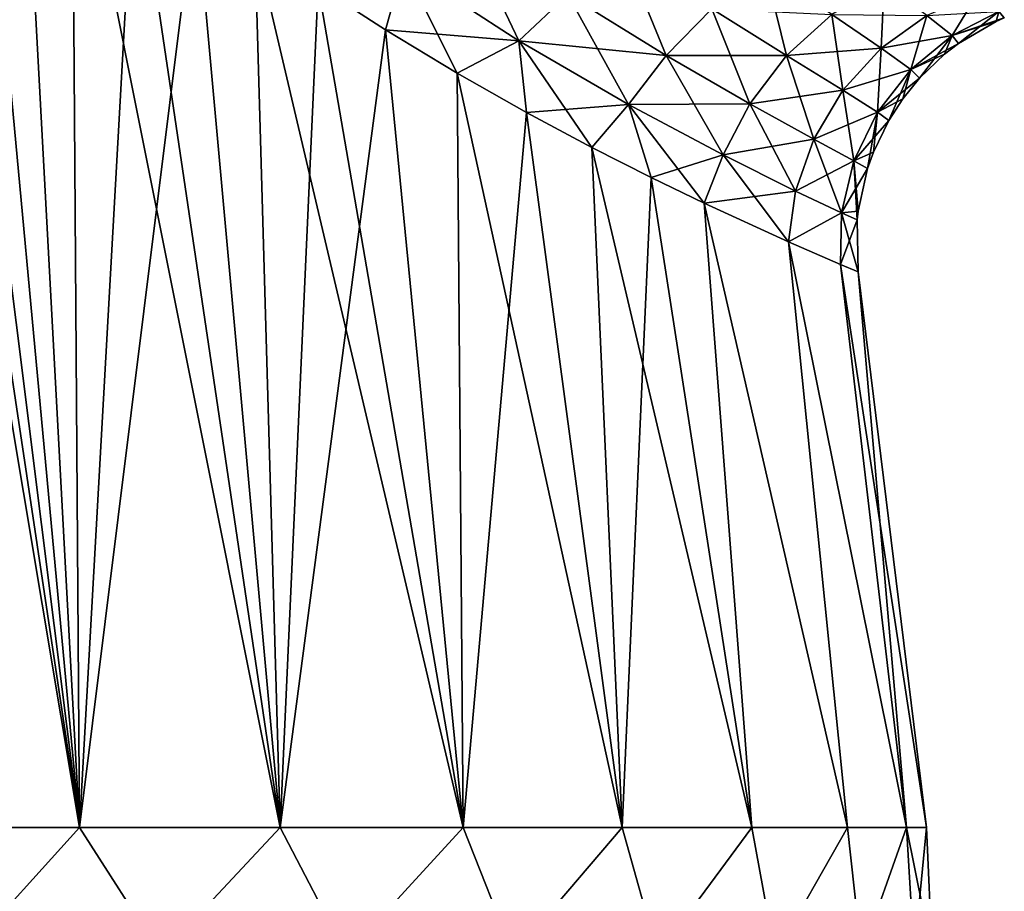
# Model space of a CAD drawing. Header units: millimetres. Extents: x -29 to 75, y -375 to 218.
# Tile 3 of 24: x 6 to 30, y 14 to 35. Entities that reach past the tile are written whole.
import ezdxf

# ---------------------------------------------------------------- set-up
doc = ezdxf.new("R2010")
doc.units = ezdxf.units.MM
doc.header["$LTSCALE"] = 33.374815
for name, color, linetype in [('11', 7, 'CONTINUOUS'), ('13', 7, 'CONTINUOUS'), ('14', 7, 'CONTINUOUS'), ('16', 7, 'CONTINUOUS'), ('8', 7, 'CONTINUOUS'), ('9', 7, 'CONTINUOUS')]:
    doc.layers.add(name, color=color, linetype=linetype)

msp = doc.modelspace()

# ---------------------------------------------------------------- linework, layer by layer
at = {"layer": '11', "color": 7, "linetype": 'CONTINUOUS', "true_color": 0xe0f2ff}
for points in [[(6.332, 42.368, -24.316), (2.62, 15.705, -28.279), (5.154, 43.762, -24.418), (6.332, 42.368, -24.316)], [(7.772, 15.705, -27.316), (2.62, 15.705, -28.279), (6.332, 42.368, -24.316), (7.772, 15.705, -27.316)], [(7.587, 41.078, -24.12), (7.772, 15.705, -27.316), (6.332, 42.368, -24.316), (7.587, 41.078, -24.12)], [(9.111, 39.66, -23.773), (7.772, 15.705, -27.316), (7.587, 41.078, -24.12), (9.111, 39.66, -23.773)], [(10.595, 38.404, -23.319), (7.772, 15.705, -27.316), (9.111, 39.66, -23.773), (10.595, 38.404, -23.319)], [(12.659, 15.705, -25.423), (7.772, 15.705, -27.316), (10.595, 38.404, -23.319), (12.659, 15.705, -25.423)], [(12.041, 37.304, -22.759), (12.659, 15.705, -25.423), (10.595, 38.404, -23.319), (12.041, 37.304, -22.759)], [(13.584, 36.216, -22.031), (12.659, 15.705, -25.423), (12.041, 37.304, -22.759), (13.584, 36.216, -22.031)], [(15.222, 35.149, -21.095), (12.659, 15.705, -25.423), (13.584, 36.216, -22.031), (15.222, 35.149, -21.095)], [(17.115, 15.705, -22.664), (12.659, 15.705, -25.423), (15.222, 35.149, -21.095), (17.115, 15.705, -22.664)], [(16.967, 34.089, -19.89), (17.115, 15.705, -22.664), (15.222, 35.149, -21.095), (16.967, 34.089, -19.89)], [(18.659, 33.13, -18.48), (17.115, 15.705, -22.664), (16.967, 34.089, -19.89), (18.659, 33.13, -18.48)], [(20.988, 15.705, -19.133), (17.115, 15.705, -22.664), (18.659, 33.13, -18.48), (20.988, 15.705, -19.133)], [(20.253, 32.28, -16.881), (20.988, 15.705, -19.133), (18.659, 33.13, -18.48), (20.253, 32.28, -16.881)], [(21.697, 31.549, -15.136), (20.988, 15.705, -19.133), (20.253, 32.28, -16.881), (21.697, 31.549, -15.136)], [(24.147, 15.705, -14.951), (20.988, 15.705, -19.133), (21.697, 31.549, -15.136), (24.147, 15.705, -14.951)], [(22.987, 30.926, -13.248), (24.147, 15.705, -14.951), (21.697, 31.549, -15.136), (22.987, 30.926, -13.248)], [(26.483, 15.705, -10.259), (24.147, 15.705, -14.951), (22.987, 30.926, -13.248), (26.483, 15.705, -10.259)], [(25.041, 29.984, -9.112), (26.483, 15.705, -10.259), (22.987, 30.926, -13.248), (25.041, 29.984, -9.112)], [(27.917, 15.705, -5.219), (26.483, 15.705, -10.259), (25.041, 29.984, -9.112), (27.917, 15.705, -5.219)], [(26.309, 29.43, -4.639), (27.917, 15.705, -5.219), (25.041, 29.984, -9.112), (26.309, 29.43, -4.639)], [(26.738, 29.247), (27.917, 15.705, -5.219), (26.309, 29.43, -4.639), (26.738, 29.247)], [(26.738, 29.247), (28.401, 15.705), (27.917, 15.705, -5.219), (26.738, 29.247)]]:
    msp.add_3dface(points, dxfattribs=at)
at = {"layer": '13', "color": 7, "linetype": 'CONTINUOUS', "true_color": 0xe0f2ff}
for points in [[(18.47, 34.883, 18.445), (17.109, 37.758, 19.444), (15.666, 36.707, 20.573), (18.47, 34.883, 18.445)], [(19.663, 36.011, 17.298), (17.109, 37.758, 19.444), (18.47, 34.883, 18.445), (19.663, 36.011, 17.298)], [(22.063, 34.523, 14.606), (21.014, 37.083, 16.155), (19.663, 36.011, 17.298), (22.063, 34.523, 14.606)], [(23.178, 35.658, 13.556), (21.014, 37.083, 16.155), (22.063, 34.523, 14.606), (23.178, 35.658, 13.556)], [(13.584, 36.216, 22.031), (15.222, 35.149, 21.095), (15.666, 36.707, 20.573), (13.584, 36.216, 22.031)], [(15.222, 35.149, 21.095), (16.967, 34.089, 19.89), (15.666, 36.707, 20.573), (15.222, 35.149, 21.095)], [(16.967, 34.089, 19.89), (18.47, 34.883, 18.445), (15.666, 36.707, 20.573), (16.967, 34.089, 19.89)], [(24.996, 34.52, 10.578), (24.482, 36.611, 12.537), (23.178, 35.658, 13.556), (24.996, 34.52, 10.578)], [(26.101, 35.519, 9.73), (24.482, 36.611, 12.537), (24.996, 34.52, 10.578), (26.101, 35.519, 9.73)], [(27.3, 34.705, 6.663), (27.373, 36.266, 8.911), (26.101, 35.519, 9.73), (27.3, 34.705, 6.663)], [(28.415, 35.499, 6.064), (27.373, 36.266, 8.911), (27.3, 34.705, 6.663), (28.415, 35.499, 6.064)], [(21.146, 33.326, 15.668), (19.663, 36.011, 17.298), (18.47, 34.883, 18.445), (21.146, 33.326, 15.668)], [(22.063, 34.523, 14.606), (19.663, 36.011, 17.298), (21.146, 33.326, 15.668), (22.063, 34.523, 14.606)], [(29.027, 35.011, 3.069), (29.646, 36.027, 5.482), (28.415, 35.499, 6.064), (29.027, 35.011, 3.069)], [(30.163, 35.598, 2.751), (29.646, 36.027, 5.482), (29.027, 35.011, 3.069), (30.163, 35.598, 2.751)], [(24.104, 33.344, 11.446), (23.178, 35.658, 13.556), (22.063, 34.523, 14.606), (24.104, 33.344, 11.446)], [(24.996, 34.52, 10.578), (23.178, 35.658, 13.556), (24.104, 33.344, 11.446), (24.996, 34.52, 10.578)], [(26.364, 33.678, 7.275), (26.101, 35.519, 9.73), (24.996, 34.52, 10.578), (26.364, 33.678, 7.275)], [(27.3, 34.705, 6.663), (26.101, 35.519, 9.73), (26.364, 33.678, 7.275), (27.3, 34.705, 6.663)], [(29.188, 34.816, 0), (30.163, 35.598, 2.751), (29.027, 35.011, 3.069), (29.188, 34.816, 0)], [(30.098, 35.35, 0), (30.163, 35.598, 2.751), (29.188, 34.816, 0), (30.098, 35.35, 0)], [(30.3, 35.441, 0), (30.163, 35.598, 2.751), (30.098, 35.35, 0), (30.3, 35.441, 0)], [(28.023, 34.181, 3.391), (28.415, 35.499, 6.064), (27.3, 34.705, 6.663), (28.023, 34.181, 3.391)], [(29.027, 35.011, 3.069), (28.415, 35.499, 6.064), (28.023, 34.181, 3.391), (29.027, 35.011, 3.069)], [(16.967, 34.089, 19.89), (18.659, 33.13, 18.48), (18.47, 34.883, 18.445), (16.967, 34.089, 19.89)], [(18.659, 33.13, 18.48), (20.253, 32.28, 16.881), (18.47, 34.883, 18.445), (18.659, 33.13, 18.48)], [(20.253, 32.28, 16.881), (21.146, 33.326, 15.668), (18.47, 34.883, 18.445), (20.253, 32.28, 16.881)], [(28.235, 33.968), (29.027, 35.011, 3.069), (28.023, 34.181, 3.391), (28.235, 33.968)], [(28.846, 34.552, 0), (29.027, 35.011, 3.069), (28.235, 33.968), (28.846, 34.552, 0)], [(29.188, 34.816, 0), (29.027, 35.011, 3.069), (28.846, 34.552, 0), (29.188, 34.816, 0)], [(27.211, 33.145, 3.716), (27.3, 34.705, 6.663), (26.364, 33.678, 7.275), (27.211, 33.145, 3.716)], [(28.023, 34.181, 3.391), (27.3, 34.705, 6.663), (27.211, 33.145, 3.716), (28.023, 34.181, 3.391)], [(23.448, 32.1, 12.328), (22.063, 34.523, 14.606), (21.146, 33.326, 15.668), (23.448, 32.1, 12.328)], [(24.104, 33.344, 11.446), (22.063, 34.523, 14.606), (23.448, 32.1, 12.328), (24.104, 33.344, 11.446)], [(25.66, 32.486, 7.895), (24.996, 34.52, 10.578), (24.104, 33.344, 11.446), (25.66, 32.486, 7.895)], [(26.364, 33.678, 7.275), (24.996, 34.52, 10.578), (25.66, 32.486, 7.895), (26.364, 33.678, 7.275)], [(27.484, 32.936, 0), (28.023, 34.181, 3.391), (27.211, 33.145, 3.716), (27.484, 32.936, 0)], [(27.829, 33.469), (28.023, 34.181, 3.391), (27.484, 32.936, 0), (27.829, 33.469)], [(28.235, 33.968), (28.023, 34.181, 3.391), (27.829, 33.469), (28.235, 33.968)], [(26.637, 31.956, 4.041), (26.364, 33.678, 7.275), (25.66, 32.486, 7.895), (26.637, 31.956, 4.041)], [(27.211, 33.145, 3.716), (26.364, 33.678, 7.275), (26.637, 31.956, 4.041), (27.211, 33.145, 3.716)], [(20.253, 32.28, 16.881), (21.697, 31.549, 15.136), (21.146, 33.326, 15.668), (20.253, 32.28, 16.881)], [(21.697, 31.549, 15.136), (22.987, 30.926, 13.248), (21.146, 33.326, 15.668), (21.697, 31.549, 15.136)], [(22.987, 30.926, 13.248), (23.448, 32.1, 12.328), (21.146, 33.326, 15.668), (22.987, 30.926, 13.248)], [(25.216, 31.22, 8.522), (24.104, 33.344, 11.446), (23.448, 32.1, 12.328), (25.216, 31.22, 8.522)], [(25.66, 32.486, 7.895), (24.104, 33.344, 11.446), (25.216, 31.22, 8.522), (25.66, 32.486, 7.895)], [(26.971, 31.767, 0), (27.211, 33.145, 3.716), (26.637, 31.956, 4.041), (26.971, 31.767, 0)], [(27.113, 32.167, 0), (27.211, 33.145, 3.716), (26.971, 31.767, 0), (27.113, 32.167, 0)], [(27.484, 32.936, 0), (27.211, 33.145, 3.716), (27.113, 32.167, 0), (27.484, 32.936, 0)], [(26.333, 30.69, 4.365), (25.66, 32.486, 7.895), (25.216, 31.22, 8.522), (26.333, 30.69, 4.365)], [(26.637, 31.956, 4.041), (25.66, 32.486, 7.895), (26.333, 30.69, 4.365), (26.637, 31.956, 4.041)], [(22.987, 30.926, 13.248), (25.041, 29.984, 9.112), (23.448, 32.1, 12.328), (22.987, 30.926, 13.248)], [(25.041, 29.984, 9.112), (25.216, 31.22, 8.522), (23.448, 32.1, 12.328), (25.041, 29.984, 9.112)], [(26.719, 30.517), (26.637, 31.956, 4.041), (26.333, 30.69, 4.365), (26.719, 30.517)], [(26.971, 31.767, 0), (26.637, 31.956, 4.041), (26.742, 30.73, 0), (26.971, 31.767, 0)], [(26.742, 30.73, 0), (26.637, 31.956, 4.041), (26.719, 30.517), (26.742, 30.73, 0)], [(25.041, 29.984, 9.112), (26.333, 30.69, 4.365), (25.216, 31.22, 8.522), (25.041, 29.984, 9.112)], [(25.041, 29.984, 9.112), (26.309, 29.43, 4.639), (26.333, 30.69, 4.365), (25.041, 29.984, 9.112)], [(26.309, 29.43, 4.639), (26.738, 29.247), (26.333, 30.69, 4.365), (26.309, 29.43, 4.639)], [(26.738, 29.247), (26.719, 30.517), (26.333, 30.69, 4.365), (26.738, 29.247)]]:
    msp.add_3dface(points, dxfattribs=at)
at = {"layer": '14', "color": 7, "linetype": 'CONTINUOUS', "true_color": 0xe0f2ff}
for points in [[(15.222, 35.149, -21.095), (13.584, 36.216, -22.031), (15.666, 36.707, -20.573), (15.222, 35.149, -21.095)], [(15.222, 35.149, -21.095), (15.666, 36.707, -20.573), (18.47, 34.883, -18.445), (15.222, 35.149, -21.095)], [(15.666, 36.707, -20.573), (19.663, 36.011, -17.298), (18.47, 34.883, -18.445), (15.666, 36.707, -20.573)], [(19.663, 36.011, -17.298), (22.063, 34.523, -14.606), (18.47, 34.883, -18.445), (19.663, 36.011, -17.298)], [(19.663, 36.011, -17.298), (23.178, 35.658, -13.556), (22.063, 34.523, -14.606), (19.663, 36.011, -17.298)], [(23.178, 35.658, -13.556), (24.996, 34.52, -10.578), (22.063, 34.523, -14.606), (23.178, 35.658, -13.556)], [(23.178, 35.658, -13.556), (26.101, 35.519, -9.73), (24.996, 34.52, -10.578), (23.178, 35.658, -13.556)], [(26.101, 35.519, -9.73), (27.3, 34.705, -6.663), (24.996, 34.52, -10.578), (26.101, 35.519, -9.73)], [(26.101, 35.519, -9.73), (28.415, 35.499, -6.064), (27.3, 34.705, -6.663), (26.101, 35.519, -9.73)], [(28.415, 35.499, -6.064), (30.163, 35.598, -2.751), (29.027, 35.011, -3.069), (28.415, 35.499, -6.064)], [(30.163, 35.598, -2.751), (30.3, 35.441, 0), (29.027, 35.011, -3.069), (30.163, 35.598, -2.751)], [(28.415, 35.499, -6.064), (29.027, 35.011, -3.069), (27.3, 34.705, -6.663), (28.415, 35.499, -6.064)], [(30.3, 35.441, 0), (30.098, 35.35, 0), (29.027, 35.011, -3.069), (30.3, 35.441, 0)], [(30.098, 35.35, 0), (29.188, 34.816, 0), (29.027, 35.011, -3.069), (30.098, 35.35, 0)], [(16.967, 34.089, -19.89), (15.222, 35.149, -21.095), (18.47, 34.883, -18.445), (16.967, 34.089, -19.89)], [(18.659, 33.13, -18.48), (16.967, 34.089, -19.89), (18.47, 34.883, -18.445), (18.659, 33.13, -18.48)], [(18.659, 33.13, -18.48), (18.47, 34.883, -18.445), (21.146, 33.326, -15.668), (18.659, 33.13, -18.48)], [(18.47, 34.883, -18.445), (22.063, 34.523, -14.606), (21.146, 33.326, -15.668), (18.47, 34.883, -18.445)], [(27.3, 34.705, -6.663), (29.027, 35.011, -3.069), (28.023, 34.181, -3.391), (27.3, 34.705, -6.663)], [(29.027, 35.011, -3.069), (29.188, 34.816, 0), (28.023, 34.181, -3.391), (29.027, 35.011, -3.069)], [(29.188, 34.816, 0), (28.846, 34.552, 0), (28.023, 34.181, -3.391), (29.188, 34.816, 0)], [(24.996, 34.52, -10.578), (27.3, 34.705, -6.663), (26.364, 33.678, -7.275), (24.996, 34.52, -10.578)], [(27.3, 34.705, -6.663), (28.023, 34.181, -3.391), (26.364, 33.678, -7.275), (27.3, 34.705, -6.663)], [(28.846, 34.552, 0), (28.235, 33.968), (28.023, 34.181, -3.391), (28.846, 34.552, 0)], [(22.063, 34.523, -14.606), (24.104, 33.344, -11.446), (21.146, 33.326, -15.668), (22.063, 34.523, -14.606)], [(22.063, 34.523, -14.606), (24.996, 34.52, -10.578), (24.104, 33.344, -11.446), (22.063, 34.523, -14.606)], [(24.996, 34.52, -10.578), (26.364, 33.678, -7.275), (24.104, 33.344, -11.446), (24.996, 34.52, -10.578)], [(26.364, 33.678, -7.275), (28.023, 34.181, -3.391), (27.211, 33.145, -3.716), (26.364, 33.678, -7.275)], [(28.023, 34.181, -3.391), (28.235, 33.968), (27.211, 33.145, -3.716), (28.023, 34.181, -3.391)], [(28.235, 33.968), (27.829, 33.469), (27.211, 33.145, -3.716), (28.235, 33.968)], [(24.104, 33.344, -11.446), (26.364, 33.678, -7.275), (25.66, 32.486, -7.895), (24.104, 33.344, -11.446)], [(26.364, 33.678, -7.275), (27.211, 33.145, -3.716), (25.66, 32.486, -7.895), (26.364, 33.678, -7.275)], [(27.829, 33.469), (27.484, 32.936, 0), (27.211, 33.145, -3.716), (27.829, 33.469)], [(20.253, 32.28, -16.881), (18.659, 33.13, -18.48), (21.146, 33.326, -15.668), (20.253, 32.28, -16.881)], [(21.697, 31.549, -15.136), (20.253, 32.28, -16.881), (21.146, 33.326, -15.668), (21.697, 31.549, -15.136)], [(21.146, 33.326, -15.668), (24.104, 33.344, -11.446), (23.448, 32.1, -12.328), (21.146, 33.326, -15.668)], [(21.697, 31.549, -15.136), (21.146, 33.326, -15.668), (23.448, 32.1, -12.328), (21.697, 31.549, -15.136)], [(24.104, 33.344, -11.446), (25.66, 32.486, -7.895), (23.448, 32.1, -12.328), (24.104, 33.344, -11.446)], [(25.66, 32.486, -7.895), (27.211, 33.145, -3.716), (26.637, 31.956, -4.041), (25.66, 32.486, -7.895)], [(27.211, 33.145, -3.716), (27.484, 32.936, 0), (26.637, 31.956, -4.041), (27.211, 33.145, -3.716)], [(27.484, 32.936, 0), (27.113, 32.167, 0), (26.637, 31.956, -4.041), (27.484, 32.936, 0)], [(23.448, 32.1, -12.328), (25.66, 32.486, -7.895), (25.216, 31.22, -8.522), (23.448, 32.1, -12.328)], [(25.66, 32.486, -7.895), (26.637, 31.956, -4.041), (25.216, 31.22, -8.522), (25.66, 32.486, -7.895)], [(27.113, 32.167, 0), (26.971, 31.767, 0), (26.637, 31.956, -4.041), (27.113, 32.167, 0)], [(22.987, 30.926, -13.248), (21.697, 31.549, -15.136), (23.448, 32.1, -12.328), (22.987, 30.926, -13.248)], [(22.987, 30.926, -13.248), (23.448, 32.1, -12.328), (25.216, 31.22, -8.522), (22.987, 30.926, -13.248)], [(25.216, 31.22, -8.522), (26.637, 31.956, -4.041), (26.333, 30.69, -4.365), (25.216, 31.22, -8.522)], [(26.637, 31.956, -4.041), (26.971, 31.767, 0), (26.333, 30.69, -4.365), (26.637, 31.956, -4.041)], [(26.971, 31.767, 0), (26.742, 30.73, 0), (26.333, 30.69, -4.365), (26.971, 31.767, 0)], [(25.041, 29.984, -9.112), (22.987, 30.926, -13.248), (25.216, 31.22, -8.522), (25.041, 29.984, -9.112)], [(25.041, 29.984, -9.112), (25.216, 31.22, -8.522), (26.333, 30.69, -4.365), (25.041, 29.984, -9.112)], [(26.742, 30.73, 0), (26.719, 30.517), (26.333, 30.69, -4.365), (26.742, 30.73, 0)], [(26.309, 29.43, -4.639), (25.041, 29.984, -9.112), (26.333, 30.69, -4.365), (26.309, 29.43, -4.639)], [(26.719, 30.517), (26.309, 29.43, -4.639), (26.333, 30.69, -4.365), (26.719, 30.517)], [(26.738, 29.247), (26.309, 29.43, -4.639), (26.719, 30.517), (26.738, 29.247)]]:
    msp.add_3dface(points, dxfattribs=at)
at = {"layer": '16', "color": 7, "linetype": 'CONTINUOUS', "true_color": 0xe0f2ff}
for points in [[(2.62, 15.705, -28.279), (7.772, 15.705, -27.316), (4.956, 12.601, -28.106), (2.62, 15.705, -28.279)], [(4.956, 12.601, -28.106), (7.772, 15.705, -27.316), (9.761, 12.601, -26.818), (4.956, 12.601, -28.106)], [(7.772, 15.705, -27.316), (12.659, 15.705, -25.423), (9.761, 12.601, -26.818), (7.772, 15.705, -27.316)], [(9.761, 12.601, -26.818), (12.659, 15.705, -25.423), (14.27, 12.601, -24.716), (9.761, 12.601, -26.818)], [(12.659, 15.705, -25.423), (17.115, 15.705, -22.664), (14.27, 12.601, -24.716), (12.659, 15.705, -25.423)], [(14.27, 12.601, -24.716), (17.115, 15.705, -22.664), (18.345, 12.601, -21.862), (14.27, 12.601, -24.716)], [(17.115, 15.705, -22.664), (20.988, 15.705, -19.133), (18.345, 12.601, -21.862), (17.115, 15.705, -22.664)], [(18.345, 12.601, -21.862), (20.988, 15.705, -19.133), (21.862, 12.601, -18.345), (18.345, 12.601, -21.862)], [(20.988, 15.705, -19.133), (24.147, 15.705, -14.951), (21.862, 12.601, -18.345), (20.988, 15.705, -19.133)], [(21.862, 12.601, -18.345), (24.147, 15.705, -14.951), (24.716, 12.601, -14.27), (21.862, 12.601, -18.345)], [(24.147, 15.705, -14.951), (26.483, 15.705, -10.259), (24.716, 12.601, -14.27), (24.147, 15.705, -14.951)], [(24.716, 12.601, -14.27), (26.483, 15.705, -10.259), (26.818, 12.601, -9.761), (24.716, 12.601, -14.27)], [(26.483, 15.705, -10.259), (27.917, 15.705, -5.219), (26.818, 12.601, -9.761), (26.483, 15.705, -10.259)], [(26.818, 12.601, -9.761), (27.917, 15.705, -5.219), (28.106, 12.601, -4.956), (26.818, 12.601, -9.761)], [(27.917, 15.705, -5.219), (28.401, 15.705), (28.106, 12.601, -4.956), (27.917, 15.705, -5.219)], [(28.401, 15.705), (28.539, 12.601), (28.106, 12.601, -4.956), (28.401, 15.705)]]:
    msp.add_3dface(points, dxfattribs=at)
at = {"layer": '8', "color": 7, "linetype": 'CONTINUOUS', "true_color": 0xe0f2ff}
for points in [[(7.772, 15.705, 27.316), (2.62, 15.705, 28.279), (4.956, 12.601, 28.106), (7.772, 15.705, 27.316)], [(9.761, 12.601, 26.818), (7.772, 15.705, 27.316), (4.956, 12.601, 28.106), (9.761, 12.601, 26.818)], [(12.659, 15.705, 25.423), (7.772, 15.705, 27.316), (9.761, 12.601, 26.818), (12.659, 15.705, 25.423)], [(14.27, 12.601, 24.716), (12.659, 15.705, 25.423), (9.761, 12.601, 26.818), (14.27, 12.601, 24.716)], [(17.115, 15.705, 22.664), (12.659, 15.705, 25.423), (14.27, 12.601, 24.716), (17.115, 15.705, 22.664)], [(18.345, 12.601, 21.862), (17.115, 15.705, 22.664), (14.27, 12.601, 24.716), (18.345, 12.601, 21.862)], [(20.988, 15.705, 19.133), (17.115, 15.705, 22.664), (18.345, 12.601, 21.862), (20.988, 15.705, 19.133)], [(21.862, 12.601, 18.345), (20.988, 15.705, 19.133), (18.345, 12.601, 21.862), (21.862, 12.601, 18.345)], [(24.147, 15.705, 14.951), (20.988, 15.705, 19.133), (21.862, 12.601, 18.345), (24.147, 15.705, 14.951)], [(24.716, 12.601, 14.27), (24.147, 15.705, 14.951), (21.862, 12.601, 18.345), (24.716, 12.601, 14.27)], [(26.483, 15.705, 10.259), (24.147, 15.705, 14.951), (24.716, 12.601, 14.27), (26.483, 15.705, 10.259)], [(26.818, 12.601, 9.761), (26.483, 15.705, 10.259), (24.716, 12.601, 14.27), (26.818, 12.601, 9.761)], [(27.917, 15.705, 5.219), (26.483, 15.705, 10.259), (26.818, 12.601, 9.761), (27.917, 15.705, 5.219)], [(28.106, 12.601, 4.956), (27.917, 15.705, 5.219), (26.818, 12.601, 9.761), (28.106, 12.601, 4.956)], [(28.401, 15.705), (27.917, 15.705, 5.219), (28.539, 12.601), (28.401, 15.705)], [(28.539, 12.601), (27.917, 15.705, 5.219), (28.106, 12.601, 4.956), (28.539, 12.601)]]:
    msp.add_3dface(points, dxfattribs=at)
at = {"layer": '9', "color": 7, "linetype": 'CONTINUOUS', "true_color": 0xe0f2ff}
for points in [[(2.62, 15.705, 28.279), (7.772, 15.705, 27.316), (2.3, 48.371, 24.281), (2.62, 15.705, 28.279)], [(2.3, 48.371, 24.281), (7.772, 15.705, 27.316), (3.103, 46.802, 24.386), (2.3, 48.371, 24.281)], [(3.103, 46.802, 24.386), (7.772, 15.705, 27.316), (4.059, 45.258, 24.437), (3.103, 46.802, 24.386)], [(4.059, 45.258, 24.437), (7.772, 15.705, 27.316), (5.154, 43.762, 24.418), (4.059, 45.258, 24.437)], [(5.154, 43.762, 24.418), (7.772, 15.705, 27.316), (6.332, 42.368, 24.316), (5.154, 43.762, 24.418)], [(6.332, 42.368, 24.316), (7.772, 15.705, 27.316), (7.587, 41.078, 24.12), (6.332, 42.368, 24.316)], [(7.772, 15.705, 27.316), (12.659, 15.705, 25.423), (7.587, 41.078, 24.12), (7.772, 15.705, 27.316)], [(7.587, 41.078, 24.12), (12.659, 15.705, 25.423), (9.111, 39.66, 23.773), (7.587, 41.078, 24.12)], [(9.111, 39.66, 23.773), (12.659, 15.705, 25.423), (10.595, 38.404, 23.319), (9.111, 39.66, 23.773)], [(10.595, 38.404, 23.319), (12.659, 15.705, 25.423), (12.041, 37.304, 22.759), (10.595, 38.404, 23.319)], [(12.659, 15.705, 25.423), (17.115, 15.705, 22.664), (12.041, 37.304, 22.759), (12.659, 15.705, 25.423)], [(12.041, 37.304, 22.759), (17.115, 15.705, 22.664), (13.584, 36.216, 22.031), (12.041, 37.304, 22.759)], [(13.584, 36.216, 22.031), (17.115, 15.705, 22.664), (15.222, 35.149, 21.095), (13.584, 36.216, 22.031)], [(15.222, 35.149, 21.095), (17.115, 15.705, 22.664), (16.967, 34.089, 19.89), (15.222, 35.149, 21.095)], [(17.115, 15.705, 22.664), (20.988, 15.705, 19.133), (16.967, 34.089, 19.89), (17.115, 15.705, 22.664)], [(16.967, 34.089, 19.89), (20.988, 15.705, 19.133), (18.659, 33.13, 18.48), (16.967, 34.089, 19.89)], [(18.659, 33.13, 18.48), (20.988, 15.705, 19.133), (20.253, 32.28, 16.881), (18.659, 33.13, 18.48)], [(20.988, 15.705, 19.133), (24.147, 15.705, 14.951), (20.253, 32.28, 16.881), (20.988, 15.705, 19.133)], [(20.253, 32.28, 16.881), (24.147, 15.705, 14.951), (21.697, 31.549, 15.136), (20.253, 32.28, 16.881)], [(21.697, 31.549, 15.136), (24.147, 15.705, 14.951), (22.987, 30.926, 13.248), (21.697, 31.549, 15.136)], [(24.147, 15.705, 14.951), (26.483, 15.705, 10.259), (22.987, 30.926, 13.248), (24.147, 15.705, 14.951)], [(22.987, 30.926, 13.248), (26.483, 15.705, 10.259), (25.041, 29.984, 9.112), (22.987, 30.926, 13.248)], [(26.483, 15.705, 10.259), (27.917, 15.705, 5.219), (25.041, 29.984, 9.112), (26.483, 15.705, 10.259)], [(25.041, 29.984, 9.112), (27.917, 15.705, 5.219), (26.309, 29.43, 4.639), (25.041, 29.984, 9.112)], [(27.917, 15.705, 5.219), (28.401, 15.705), (26.309, 29.43, 4.639), (27.917, 15.705, 5.219)], [(26.309, 29.43, 4.639), (28.401, 15.705), (26.738, 29.247), (26.309, 29.43, 4.639)]]:
    msp.add_3dface(points, dxfattribs=at)

doc.saveas('drawing.dxf')
